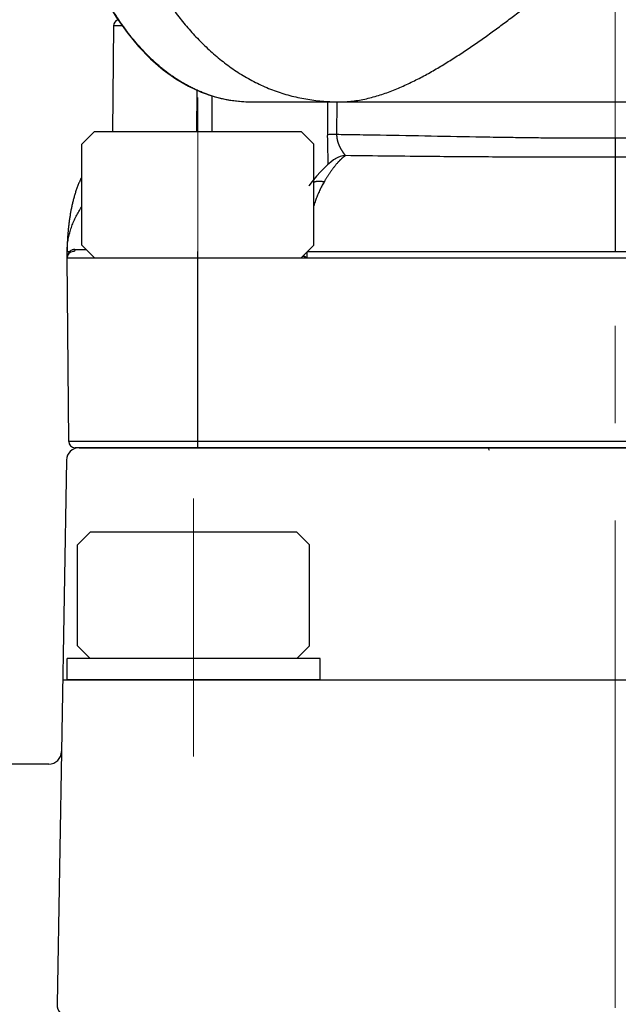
# Model space of a CAD drawing. Header units: millimetres. Extents: x 0 to 840, y 0 to 594.
# Tile 47 of 139: x 192 to 206, y 339 to 363. Entities that reach past the tile are written whole.
import ezdxf

# ---------------------------------------------------------------- set-up
doc = ezdxf.new("R2010")
doc.units = ezdxf.units.MM
doc.header["$LTSCALE"] = 0.36378
doc.linetypes.add('CENTER', pattern=[50.8, 31.75, -6.35, 6.35, -6.35])
doc.layers.add('NoLayerName_001', color=7, linetype='Continuous')
doc.layers.add('NoLayerName_007', color=7, linetype='Continuous')
doc.styles.get("Standard").update_dxf_attribs({"font": 'txt', "bigfont": 'extfont2'})
doc.dimstyles.get("Standard").update_dxf_attribs({"dimtxt": 2.5, "dimasz": 2.5, "dimexe": 1, "dimexo": 1, "dimtad": 1, "dimdec": 3, "dimzin": 0, "dimdsep": 46, "dimtxsty": 'Standard', "dimcen": 2.5, "dimadec": 3, "dimazin": 0, "dimtfac": 0.75, "dimtdec": 3, "dimtmove": 0, "dimatfit": 3, "dimfxl": 1, "dimarcsym": 0})

# ---------------------------------------------------------------- blocks, each defined once
blk = doc.blocks.new('_OPEN30')
at = {"color": 0, "linetype": 'ByBlock', "lineweight": -2}
for p, q in [((-1, 0.267949), (0, 0)), ((0, 0), (-1, -0.267949)), ((0, 0), (-1, 0))]:
    blk.add_line(p, q, dxfattribs=at)
blk = doc.blocks.new('*D58')
at = {"layer": 'Defpoints', "color": 0}
for p in [(178.699, 344.369), (206.199, 322.04), (206.199, 283.7)]:
    blk.add_point(p, dxfattribs=at)
at = {"layer": 'NoLayerName_001', "color": 0, "linetype": 'Continuous', "lineweight": 13}
for p, q in [((178.699, 342.369), (178.699, 320.04)), ((181.699, 322.04), (203.199, 322.04))]:
    blk.add_line(p, q, dxfattribs=at)
at = {"layer": 'NoLayerName_001', "color": 0, "lineweight": 13, "xscale": 3, "yscale": 3, "zscale": 3, "rotation": 180}
blk.add_blockref('_OPEN30', (178.699, 322.04), dxfattribs=at)
at = {"layer": 'NoLayerName_001', "color": 0, "lineweight": 13, "xscale": 3, "yscale": 3, "zscale": 3}
blk.add_blockref('_OPEN30', (206.199, 322.04), dxfattribs=at)
at = {"layer": 'NoLayerName_001', "color": 0, "lineweight": 13, "insert": (192.449, 327.54), "char_height": 7, "attachment_point": 5}
blk.add_mtext('\\W0.8000;27.5', dxfattribs=at)
blk = doc.blocks.new('JZB_0016')
at = {"layer": 'NoLayerName_001', "color": 8, "linetype": 'CENTER', "lineweight": 13}
blk.add_line((3, 0), (3, 1.7), dxfattribs=at)
at = {"layer": 'NoLayerName_001', "color": 7, "linetype": 'Continuous', "lineweight": 25}
for p, q in [((0, 0.6), (0, 1.1)), ((6, 1.1), (0, 1.1)), ((6, 0.6), (6, 1.1)), ((6, 0.6), (0, 0.6))]:
    blk.add_line(p, q, dxfattribs=at)

msp = doc.modelspace()

# ---------------------------------------------------------------- linework, layer by layer
at = {"layer": 'NoLayerName_001', "color": 2, "linetype": 'CENTER', "lineweight": 13}
msp.add_line((206.1991, 283.7004), (206.1991, 394.3299), dxfattribs=at)
at = {"layer": 'NoLayerName_001', "color": 7, "linetype": 'Continuous', "lineweight": 25}
for p, q in [((194.2978, 362.4201), (194.276, 359.9188)), ((197.5888, 360.6188), (214.8094, 360.6188)), ((193.5491, 359.6188), (193.8491, 359.9188)), ((193.8491, 359.9188), (198.7491, 359.9188)), ((199.0491, 359.6188), (198.7491, 359.9188)), ((193.5491, 357.2188), (193.5491, 359.6188)), ((199.0491, 357.2188), (199.0491, 359.6188)), ((199.5605, 359.2688), (199.5597, 359.2684)), ((198.9308, 358.6282), (198.9306, 358.6279)), ((193.8491, 356.9188), (193.5491, 357.2188)), ((198.7491, 356.9188), (199.0491, 357.2188)), ((193.1991, 356.9188), (193.1991, 357.0688)), ((193.1991, 356.9188), (219.1991, 356.9188)), ((193.2371, 352.5674), (193.1991, 356.9188)), ((193.8491, 356.9188), (198.7491, 356.9188)), ((219.0112, 352.4188), (193.3871, 352.4188)), ((193.4852, 352.4188), (218.8991, 352.4188)), ((218.913, 352.4188), (193.4991, 352.4188)), ((193.1853, 352.124), (192.9601, 339.2243)), ((193.4491, 350.119), (193.7491, 350.419)), ((198.6491, 350.419), (193.7491, 350.419)), ((198.9491, 350.119), (198.6491, 350.419)), ((193.4491, 347.719), (193.4491, 350.119)), ((198.9491, 347.719), (198.9491, 350.119)), ((193.7491, 347.419), (193.4491, 347.719)), ((198.6491, 347.419), (198.9491, 347.719)), ((193.0944, 346.919), (219.009, 346.919)), ((192.7647, 344.919), (191.6991, 344.919))]:
    msp.add_line(p, q, dxfattribs=at)
at = {"layer": 'NoLayerName_001', "color": 8, "linetype": 'Continuous', "lineweight": 25}
for p, q in [((194.5099, 362.4201), (194.2978, 362.4201)), ((196.2747, 359.9188), (196.282, 360.8919)), ((196.6364, 359.9188), (196.6419, 360.7574)), ((199.3743, 360.6188), (199.3708, 359.8397)), ((199.5941, 360.6188), (199.5907, 359.8415)), ((206.1977, 359.7551), (206.1991, 359.3065)), ((206.1991, 359.3065), (206.1991, 357.0688)), ((193.2497, 357.0697), (193.2619, 357.0698)), ((196.2996, 352.4188), (196.2996, 357.0688)), ((198.8848, 357.0545), (198.884, 356.9188)), ((198.8991, 357.0688), (213.4991, 357.0688)), ((219.1612, 352.5674), (193.2371, 352.5674))]:
    msp.add_line(p, q, dxfattribs=at)
at = {"layer": 'NoLayerName_001', "color": 8, "linetype": 'CENTER', "lineweight": 13}
for p, q in [((196.2991, 354.5974), (196.2991, 360.7188)), ((196.1991, 345.0976), (196.1991, 351.2191))]:
    msp.add_line(p, q, dxfattribs=at)
at = {"layer": 'NoLayerName_001', "color": 7, "linetype": 'Continuous', "lineweight": 25}
for points in [[(194.1243, 363.0196), (194.3642, 362.6265), (194.6199, 362.2642), (194.8927, 361.9319), (195.1794, 361.6345), (195.4756, 361.3771), (195.7775, 361.1604), (196.0756, 360.9868), (196.3775, 360.848), (196.6864, 360.7422), (197.0088, 360.6682), (197.3556, 360.6265), (197.5888, 360.6188)], [(199.5605, 359.2688), (199.5192, 359.2411), (199.4499, 359.1882), (199.3772, 359.1254), (199.2979, 359.0501), (199.2107, 358.9599), (199.1154, 358.854), (199.0121, 358.7309), (198.9306, 358.6279)]]:
    msp.add_lwpolyline(points, dxfattribs=at)
for centre, radius, start, end in [((194.4478, 362.4188), 0.15, 105.0442, 179.49996), ((194.7327, 357.0685), 1.5335, 179.83538, 179.9922), ((193.3491, 356.9188), 0.15, 90, 180), ((193.3871, 352.5688), 0.15, 180.5, 270), ((193.4852, 352.1188), 0.3, 90, 179), ((192.7647, 345.219), 0.3, 270, 359), ((193.26, 339.219), 0.3, 179, 270)]:
    msp.add_arc(centre, radius, start, end, dxfattribs=at)
at = {"layer": 'NoLayerName_001', "color": 8, "linetype": 'Continuous', "lineweight": 25}
for centre, radius, start, end in [((197.546, 363.6979), 3.076, 250.56275, 251.79905), ((197.5489, 363.7073), 3.0858, 251.80198, 254.77691), ((197.5532, 363.7231), 3.1021, 254.77733, 259.15773), ((197.5601, 363.7593), 3.139, 259.15903, 260.64301), ((197.575, 363.8588), 3.2396, 260.66832, 265.755), ((197.5827, 363.9548), 3.3359, 265.74565, 266.65), ((197.5881, 364.0596), 3.4409, 266.66265, 270.01215), ((199.8174, 358.862), 0.4812, 91.68223, 122.27004), ((193.4188, 356.9188), 0.2196, 176.59694, 179.99909), ((193.4173, 356.9188), 0.2182, 165.16525, 176.60026), ((193.4131, 356.9199), 0.2139, 160.81779, 165.13704), ((193.387, 356.9336), 0.1849, 129.53488, 132.5819), ((193.3835, 356.9383), 0.179, 112.65221, 129.61149), ((193.4149, 452.9585), 95.8416, 269.97974, 270.140974), ((203.7882, 352.7157), 0.6758, 206.11761, 211.31486)]:
    msp.add_arc(centre, radius, start, end, dxfattribs=at)
for points, knots in [([(193.4951, 368.2348), (193.5089, 368.1721), (193.5361, 368.0464), (193.5793, 367.8585), (193.6239, 367.6709), (193.6702, 367.4837), (193.7183, 367.2969), (193.7681, 367.1106), (193.8198, 366.9248), (193.8733, 366.7395), (193.9287, 366.5548), (193.9861, 366.3707), (194.0454, 366.1872), (194.1068, 366.0044), (194.1704, 365.8223), (194.236, 365.6409), (194.3039, 365.4604), (194.3741, 365.2807), (194.4465, 365.102), (194.5214, 364.9242), (194.5989, 364.7475), (194.6789, 364.572), (194.7616, 364.3978), (194.8472, 364.2249), (194.9355, 364.0534), (195.0269, 363.8835), (195.1213, 363.7152), (195.2189, 363.5488), (195.3197, 363.3842), (195.4239, 363.2218), (195.5315, 363.0616), (195.6426, 362.9038), (195.7573, 362.7485), (195.8758, 362.5961), (195.9981, 362.4468), (196.1245, 362.3009), (196.2549, 362.1586), (196.3896, 362.0201), (196.5287, 361.8859), (196.6716, 361.7558), (196.7712, 361.674), (196.8204, 361.6325)], [0, 0, 0, 0, 0.1928086, 0.3856342, 0.5784713, 0.7713157, 0.9641643, 1.1570153, 1.3498682, 1.5427238, 1.7355823, 1.9284402, 2.121295, 2.3141466, 2.5069968, 2.6998495, 2.8927112, 3.085589, 3.2784779, 3.4713679, 3.6642531, 3.8571329, 4.0500116, 4.2428991, 4.4358097, 4.6287406, 4.8216761, 5.0146079, 5.207536, 5.4004692, 5.5934255, 5.7864261, 5.979452, 6.1724756, 6.3654872, 6.5584968, 6.7515351, 6.9446541, 7.1378679, 7.3311078, 7.5243278, 7.5243278, 7.5243278, 7.5243278]), ([(199.6735, 360.6188), (199.7294, 360.6207), (199.8414, 360.6219), (200.0087, 360.64), (200.1749, 360.6664), (200.3395, 360.7018), (200.5022, 360.7445), (200.6628, 360.7939), (200.8214, 360.8493), (200.9779, 360.91), (201.1325, 360.9754), (201.2853, 361.0448), (201.4364, 361.1179), (201.5858, 361.1943), (201.7336, 361.2738), (201.88, 361.3559), (202.025, 361.4404), (202.1687, 361.527), (202.3112, 361.6155), (202.4526, 361.7058), (202.5929, 361.7977), (202.7323, 361.8911), (202.8708, 361.9858), (203.0084, 362.0817), (203.1453, 362.1786), (203.2815, 362.2766), (203.417, 362.3755), (203.5519, 362.4752), (203.6863, 362.5756), (203.8201, 362.6767), (203.9535, 362.7784), (204.0865, 362.8806), (204.2191, 362.9834), (204.3513, 363.0866), (204.4832, 363.1902), (204.6149, 363.2941), (204.7463, 363.3983), (204.9213, 363.5377), (205.1395, 363.7124), (205.5314, 364.0281), (205.8356, 364.2743), (206.053, 364.45)], [0, 0, 0, 0, 0.1677726, 0.3358061, 0.5041076, 0.672492, 0.84066, 1.0086134, 1.1764902, 1.3443568, 1.5122146, 1.68003, 1.8478293, 2.0156404, 2.1834685, 2.3512985, 2.519101, 2.6868756, 2.8546391, 3.022401, 3.1901639, 3.3579238, 3.5256749, 3.6934212, 3.8611673, 4.0289149, 4.1966636, 4.3644107, 4.5321532, 4.6998928, 4.8676313, 5.0353698, 5.2031081, 5.3708457, 5.5385814, 5.7063157, 5.8740498, 6.0417842, 6.3772556, 6.7127308, 7.5514186, 7.5514186, 7.5514186, 7.5514186]), ([(196.5224, 360.7973), (196.4902, 360.8093), (196.4253, 360.8325), (196.3298, 360.8719), (196.2353, 360.914), (196.1422, 360.959), (196.0504, 361.0069), (195.96, 361.0574), (195.8712, 361.1105), (195.7839, 361.166), (195.6981, 361.224), (195.6141, 361.2841), (195.5316, 361.3464), (195.4507, 361.4108), (195.3714, 361.4771), (195.2938, 361.5453), (195.2178, 361.6153), (195.1433, 361.687), (195.0705, 361.7602), (194.9992, 361.835), (194.9295, 361.9112), (194.8613, 361.9888), (194.7945, 362.0676), (194.7292, 362.1477), (194.6653, 362.2289), (194.6029, 362.3112), (194.5418, 362.3945), (194.482, 362.4787), (194.4236, 362.5639), (194.3666, 362.65), (194.3107, 362.7368), (194.2746, 362.7954), (194.2565, 362.8246)], [0, 0, 0, 0, 0.1032454, 0.2065704, 0.3099707, 0.4134347, 0.5169434, 0.6204717, 0.7239883, 0.8274578, 0.9308714, 1.0342494, 1.1376077, 1.240956, 1.3442987, 1.4476345, 1.5509569, 1.6542591, 1.7575505, 1.8608424, 1.9641415, 2.0674499, 2.1707657, 2.2740827, 2.3773912, 2.4806868, 2.583973, 2.6872516, 2.7905222, 2.8937823, 2.9970274, 3.1002509, 3.1002509, 3.1002509, 3.1002509]), ([(196.8204, 361.6325), (196.8711, 361.5929), (196.9715, 361.5121), (197.1287, 361.3995), (197.2898, 361.2926), (197.4555, 361.1928), (197.6255, 361.1001), (197.7993, 361.0149), (197.9767, 360.9375), (198.1573, 360.8682), (198.3408, 360.8072), (198.5267, 360.7551), (198.7148, 360.7117), (198.9047, 360.6769), (199.0958, 360.6503), (199.288, 360.632), (199.4806, 360.6205), (199.6092, 360.6199), (199.6735, 360.6188)], [0, 0, 0, 0, 0.1931913, 0.3863859, 0.5796596, 0.7731002, 0.9666549, 1.160229, 1.3537431, 1.5471363, 1.7403699, 1.9334335, 2.1263875, 2.3193107, 2.5122446, 2.705198, 2.8981437, 3.091008, 3.091008, 3.091008, 3.091008]), ([(199.3708, 359.8397), (199.3708, 359.8303), (199.3707, 359.8114), (199.3707, 359.7831), (199.3709, 359.7548), (199.3711, 359.7265), (199.3714, 359.6982), (199.3718, 359.6699), (199.3723, 359.6416), (199.3728, 359.6133), (199.3735, 359.585), (199.3742, 359.5567), (199.3751, 359.519), (199.3765, 359.4719), (199.379, 359.3964), (199.3812, 359.3304), (199.3829, 359.2738), (199.3837, 359.2456), (199.3844, 359.2173), (199.3849, 359.189), (199.3853, 359.1607), (199.3853, 359.1418), (199.3854, 359.1324)], [0, 0, 0, 0, 0.02830143, 0.05660296, 0.08490476, 0.11320694, 0.14150955, 0.16981263, 0.19811613, 0.22641998, 0.25472408, 0.28302827, 0.31133237, 0.36793938, 0.42454342, 0.53774831, 0.5660509, 0.59435429, 0.62265753, 0.65096, 0.67926158, 0.70756279, 0.70756279, 0.70756279, 0.70756279]), ([(199.5907, 359.8415), (199.5712, 359.8414), (199.5345, 359.8414), (199.4905, 359.8413), (199.4612, 359.8411), (199.4441, 359.841), (199.4221, 359.8408), (199.4025, 359.8405), (199.3854, 359.8403), (199.3781, 359.8401), (199.3732, 359.8399), (199.3708, 359.8397)], [0, 0, 0, 0, 0.05864875, 0.10996815, 0.13196176, 0.14662328, 0.16128392, 0.1979415, 0.20527495, 0.21260661, 0.21993687, 0.21993687, 0.21993687, 0.21993687]), ([(199.5907, 359.8415), (199.5908, 359.8378), (199.5908, 359.8304), (199.5912, 359.8194), (199.5919, 359.8083), (199.5927, 359.7973), (199.5937, 359.7863), (199.595, 359.7753), (199.5964, 359.7643), (199.5981, 359.7533), (199.6, 359.7424), (199.6021, 359.7315), (199.6043, 359.7207), (199.6068, 359.7099), (199.6094, 359.6992), (199.6123, 359.6885), (199.6153, 359.6778), (199.6185, 359.6673), (199.6218, 359.6567), (199.6254, 359.6462), (199.629, 359.6358), (199.6329, 359.6254), (199.6368, 359.6151), (199.641, 359.6049), (199.6452, 359.5947), (199.6496, 359.5845), (199.6542, 359.5744), (199.6589, 359.5644), (199.6636, 359.5544), (199.6685, 359.5445), (199.6736, 359.5347), (199.6787, 359.5249), (199.6839, 359.5152), (199.6893, 359.5055), (199.6948, 359.4959), (199.7003, 359.4863), (199.706, 359.4768), (199.7117, 359.4674), (199.7175, 359.458), (199.7235, 359.4487), (199.7275, 359.4425), (199.7295, 359.4394)], [0, 0, 0, 0, 0.01105395, 0.0221131, 0.03317695, 0.04424483, 0.05531596, 0.06638942, 0.07746414, 0.08853899, 0.09961268, 0.11068385, 0.12175141, 0.13281598, 0.14387853, 0.15493978, 0.16600027, 0.17706028, 0.1881199, 0.19917902, 0.21023732, 0.22129451, 0.23235096, 0.24340712, 0.25446329, 0.26551957, 0.27657593, 0.28763216, 0.29868792, 0.30974298, 0.32079751, 0.33185168, 0.34290554, 0.35395904, 0.36501204, 0.37606433, 0.38711605, 0.39816777, 0.40922002, 0.42027326, 0.4313279, 0.4313279, 0.4313279, 0.4313279]), ([(206.1986, 359.7551), (206.1252, 359.7549), (205.9783, 359.7545), (205.6846, 359.7543), (205.3174, 359.755), (204.8769, 359.7574), (204.4363, 359.7612), (203.9958, 359.7665), (203.4818, 359.7739), (202.3071, 359.794), (201.0591, 359.8197), (199.9578, 359.8366), (199.6641, 359.8405), (199.5907, 359.8415)], [0, 0, 0, 0, 0.2202855, 0.4405717, 0.8811455, 1.3217203, 1.7622939, 2.2028653, 2.6434363, 3.3042937, 5.7274309, 6.3882868, 6.608572, 6.608572, 6.608572, 6.608572]), ([(212.8075, 359.8415), (212.5872, 359.8383), (212.1466, 359.8323), (210.8983, 359.8112), (209.7235, 359.7867), (208.6221, 359.7696), (208.1815, 359.7637), (207.7408, 359.7591), (207.3002, 359.756), (206.933, 359.7547), (206.6392, 359.7544), (206.4189, 359.7545), (206.272, 359.7549), (206.1986, 359.7551)], [0, 0, 0, 0, 0.6609632, 1.3219271, 3.7454597, 4.1861027, 4.6267454, 5.0673896, 5.5080358, 5.948682, 6.1690047, 6.3893268, 6.6096481, 6.6096481, 6.6096481, 6.6096481]), ([(199.8032, 359.3429), (199.7997, 359.3408), (199.7926, 359.3367), (199.7823, 359.33), (199.7721, 359.323), (199.7621, 359.3158), (199.7522, 359.3084), (199.7425, 359.3007), (199.733, 359.2928), (199.7236, 359.2848), (199.7143, 359.2766), (199.7052, 359.2684), (199.6961, 359.26), (199.6872, 359.2515), (199.6783, 359.2429), (199.6696, 359.2342), (199.661, 359.2254), (199.6524, 359.2165), (199.6439, 359.2075), (199.6356, 359.1985), (199.6273, 359.1894), (199.6218, 359.1832), (199.619, 359.1802)], [0, 0, 0, 0, 0.01232326, 0.02464812, 0.03697954, 0.0493201, 0.06167022, 0.0740283, 0.08639099, 0.09875337, 0.11110945, 0.12345736, 0.13579884, 0.14813546, 0.16046853, 0.17279912, 0.18512807, 0.19745597, 0.20978322, 0.22211002, 0.23443635, 0.24676205, 0.24676205, 0.24676205, 0.24676205]), ([(199.7295, 359.4394), (199.7315, 359.4363), (199.7356, 359.4302), (199.7418, 359.421), (199.7481, 359.4119), (199.7544, 359.4029), (199.7609, 359.394), (199.7675, 359.3851), (199.7742, 359.3763), (199.7811, 359.3676), (199.7881, 359.359), (199.7951, 359.3505), (199.8006, 359.3455), (199.8032, 359.343)], [0, 0, 0, 0, 0.01105622, 0.02211268, 0.03316733, 0.0442184, 0.05526438, 0.06630555, 0.07734945, 0.08840584, 0.0994841, 0.11056044, 0.12160199, 0.12160199, 0.12160199, 0.12160199]), ([(206.1991, 359.3065), (205.7727, 359.3064), (205.0905, 359.3058), (204.1524, 359.3075), (203.3849, 359.3102), (202.6173, 359.3147), (201.4235, 359.3245), (200.4854, 359.3357), (199.8032, 359.343)], [0, 0, 0, 0, 1.2792135, 2.046742, 2.814269, 3.581795, 4.3493214, 6.3960578, 6.3960578, 6.3960578, 6.3960578]), ([(212.595, 359.343), (211.9128, 359.3357), (210.9748, 359.3245), (209.7809, 359.3147), (209.0134, 359.3102), (208.1606, 359.3072), (207.2225, 359.3057), (206.5402, 359.3064), (206.1991, 359.3065)], [0, 0, 0, 0, 2.0467364, 2.8142629, 3.5817888, 4.3493159, 5.3726873, 6.3960579, 6.3960579, 6.3960579, 6.3960579]), ([(199.619, 359.1802), (199.6128, 359.1731), (199.6003, 359.1589), (199.582, 359.1373), (199.564, 359.1154), (199.5464, 359.0933), (199.529, 359.0709), (199.5119, 359.0483), (199.495, 359.0255), (199.4784, 359.0026), (199.462, 358.9795), (199.4457, 358.9562), (199.4297, 358.9328), (199.4139, 358.9093), (199.3983, 358.8857), (199.3828, 358.862), (199.3675, 358.8381), (199.3524, 358.8142), (199.3375, 358.7901), (199.3227, 358.766), (199.308, 358.7417), (199.2984, 358.7255), (199.2935, 358.7174)], [0, 0, 0, 0, 0.02831945, 0.05664068, 0.08496627, 0.11329762, 0.141635, 0.16997767, 0.1983239, 0.2266711, 0.25501586, 0.28335545, 0.31169049, 0.34002204, 0.36835094, 0.3966779, 0.42500343, 0.45332789, 0.48165147, 0.50997425, 0.53829611, 0.56661682, 0.56661682, 0.56661682, 0.56661682]), ([(199.2935, 358.7174), (199.2893, 358.7184), (199.2808, 358.7205), (199.2679, 358.7232), (199.255, 358.7256), (199.242, 358.7277), (199.2289, 358.7295), (199.2159, 358.7309), (199.2027, 358.7319), (199.1896, 358.7326), (199.1764, 358.7329), (199.1632, 358.7328), (199.1501, 358.7323), (199.1369, 358.7314), (199.1238, 358.7301), (199.1108, 358.7282), (199.0978, 358.726), (199.085, 358.7232), (199.0722, 358.7199), (199.0602, 358.7164), (199.0526, 358.7136), (199.0491, 358.7124)], [0, 0, 0, 0, 0.01313616, 0.02628228, 0.03943531, 0.05259287, 0.06575333, 0.07891578, 0.09208016, 0.10524722, 0.11841846, 0.13159254, 0.14476577, 0.15793572, 0.17110158, 0.18426418, 0.19742618, 0.21059216, 0.22376752, 0.23694984, 0.24801254, 0.24801254, 0.24801254, 0.24801254]), ([(199.2935, 358.7174), (199.284, 358.7008), (199.2647, 358.668), (199.2377, 358.6175), (199.2117, 358.5665), (199.187, 358.5148), (199.1635, 358.4626), (199.1411, 358.4099), (199.1198, 358.3568), (199.0995, 358.3032), (199.0803, 358.2493), (199.0635, 358.1995), (199.0535, 358.1676), (199.0491, 358.1538)], [0, 0, 0, 0, 0.05719846, 0.11441681, 0.17165724, 0.228917, 0.2861887, 0.34346062, 0.40071832, 0.45796001, 0.51519226, 0.57241991, 0.61562167, 0.61562167, 0.61562167, 0.61562167]), ([(193.1991, 357.0688), (193.1995, 357.0688), (193.2003, 357.0689), (193.2014, 357.0688), (193.2025, 357.069), (193.2036, 357.0691), (193.2047, 357.0691), (193.2058, 357.0691), (193.207, 357.0691), (193.2081, 357.0691), (193.2096, 357.0692), (193.2111, 357.0692), (193.2126, 357.0693), (193.2137, 357.0693), (193.2148, 357.0693), (193.2212, 357.0694), (193.2298, 357.0695), (193.2411, 357.0696), (193.2467, 357.0696), (193.2497, 357.0697)], [0, 0, 0, 0, 0.00121097, 0.002373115, 0.003358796, 0.004418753, 0.005557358, 0.006731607, 0.007897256, 0.009037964, 0.010160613, 0.012381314, 0.01349368, 0.014612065, 0.015735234, 0.01686185, 0.0337396, 0.04161287, 0.05061245, 0.05061245, 0.05061245, 0.05061245]), ([(193.2355, 357.0386), (193.235, 357.0379), (193.234, 357.0364), (193.2325, 357.0341), (193.231, 357.0318), (193.2296, 357.0295), (193.2282, 357.0271), (193.2268, 357.0248), (193.2255, 357.0224), (193.2242, 357.02), (193.2229, 357.0176), (193.2217, 357.0152), (193.2205, 357.0127), (193.2193, 357.0103), (193.2182, 357.0078), (193.2171, 357.0053), (193.216, 357.0028), (193.215, 357.0003), (193.2139, 356.9978), (193.213, 356.9952), (193.212, 356.9927), (193.2114, 356.991), (193.2111, 356.9901)], [0, 0, 0, 0, 0.002717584, 0.005435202, 0.008153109, 0.010871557, 0.013590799, 0.016311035, 0.01903221, 0.021754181, 0.024476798, 0.027199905, 0.029923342, 0.03264694, 0.035370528, 0.038093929, 0.040816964, 0.043539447, 0.046261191, 0.048982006, 0.0517017, 0.054420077, 0.054420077, 0.054420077, 0.054420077]), ([(193.2619, 357.0698), (193.2614, 357.0693), (193.2604, 357.0684), (193.259, 357.0669), (193.2575, 357.0655), (193.2561, 357.064), (193.2547, 357.0625), (193.2533, 357.061), (193.2519, 357.0595), (193.2505, 357.058), (193.2492, 357.0565), (193.2479, 357.0549), (193.2465, 357.0533), (193.2452, 357.0517), (193.244, 357.0501), (193.2427, 357.0485), (193.2415, 357.0469), (193.2402, 357.0453), (193.239, 357.0436), (193.2378, 357.042), (193.2366, 357.0403), (193.2359, 357.0392), (193.2355, 357.0386)], [0, 0, 0, 0, 0.002043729, 0.004087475, 0.00613136, 0.008175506, 0.010220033, 0.012265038, 0.014310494, 0.016356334, 0.018402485, 0.020448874, 0.022495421, 0.024542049, 0.026588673, 0.028635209, 0.030681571, 0.032727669, 0.034773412, 0.036818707, 0.03886346, 0.040907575, 0.040907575, 0.040907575, 0.040907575]), ([(193.2619, 357.0698), (193.262, 357.0691), (193.2623, 357.0678), (193.2625, 357.0657), (193.2627, 357.0637), (193.2629, 357.0616), (193.2629, 357.0596), (193.2628, 357.0575), (193.2626, 357.0555), (193.2624, 357.0535), (193.262, 357.0514), (193.2615, 357.0494), (193.2609, 357.0474), (193.2602, 357.0455), (193.2594, 357.0436), (193.2585, 357.0417), (193.2575, 357.0399), (193.2563, 357.0382), (193.2551, 357.0366), (193.2538, 357.035), (193.2524, 357.0335), (193.2514, 357.0326), (193.2509, 357.0321)], [0, 0, 0, 0, 0.002035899, 0.004078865, 0.006126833, 0.008178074, 0.010231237, 0.012285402, 0.014340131, 0.016395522, 0.018452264, 0.020511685, 0.022575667, 0.024644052, 0.026714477, 0.028784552, 0.030852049, 0.032915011, 0.034971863, 0.037021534, 0.039063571, 0.041098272, 0.041098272, 0.041098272, 0.041098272]), ([(193.381, 357.1169), (193.3799, 357.1169), (193.3776, 357.1169), (193.3742, 357.1168), (193.3708, 357.1166), (193.3674, 357.1164), (193.364, 357.1161), (193.3606, 357.1157), (193.3572, 357.1152), (193.3538, 357.1147), (193.3505, 357.1142), (193.3471, 357.1135), (193.3438, 357.1128), (193.3404, 357.112), (193.3371, 357.1112), (193.3338, 357.1103), (193.3305, 357.1093), (193.3273, 357.1083), (193.3241, 357.1072), (193.3208, 357.106), (193.3177, 357.1048), (193.3156, 357.1039), (193.3145, 357.1035)], [0, 0, 0, 0, 0.003403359, 0.006806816, 0.010211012, 0.013616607, 0.017024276, 0.020434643, 0.023847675, 0.027262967, 0.030680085, 0.03409858, 0.037517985, 0.040937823, 0.044357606, 0.047776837, 0.051195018, 0.054611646, 0.05802622, 0.06143824, 0.064847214, 0.068252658, 0.068252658, 0.068252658, 0.068252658]), ([(193.381, 357.1169), (193.381, 357.1162), (193.3809, 357.1148), (193.3808, 357.1127), (193.3806, 357.1106), (193.3803, 357.1085), (193.38, 357.1065), (193.3797, 357.1044), (193.3792, 357.1023), (193.3788, 357.1003), (193.3782, 357.0983), (193.3776, 357.0962), (193.3769, 357.0942), (193.3762, 357.0923), (193.3754, 357.0903), (193.3745, 357.0884), (193.3735, 357.0866), (193.3725, 357.0847), (193.3714, 357.0829), (193.3702, 357.0812), (193.3689, 357.0795), (193.3676, 357.0779), (193.3661, 357.0764), (193.3645, 357.0749), (193.3629, 357.0736), (193.3611, 357.0724), (193.3593, 357.0714), (193.3574, 357.0705), (193.3554, 357.0697), (193.3533, 357.0692), (193.3512, 357.0688), (193.3498, 357.0688), (193.3491, 357.0688)], [0, 0, 0, 0, 0.002095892, 0.004193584, 0.006292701, 0.008392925, 0.010493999, 0.012595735, 0.014698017, 0.016800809, 0.018904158, 0.021007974, 0.02311157, 0.025214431, 0.027316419, 0.029417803, 0.031519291, 0.033622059, 0.035727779, 0.03783781, 0.039949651, 0.042060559, 0.044169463, 0.046277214, 0.048386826, 0.050503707, 0.0526329, 0.054767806, 0.056899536, 0.059021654, 0.061131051, 0.063228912, 0.063228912, 0.063228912, 0.063228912]), ([(198.884, 356.9188), (198.8708, 356.9247), (198.8489, 356.9347), (198.8226, 356.9466), (198.805, 356.9545), (198.7959, 356.9585), (198.7913, 356.9606), (198.791, 356.9607)], [0, 0, 0, 0, 0.04335673, 0.07226064, 0.0867129, 0.1011656, 0.10196777, 0.10196777, 0.10196777, 0.10196777]), ([(198.884, 356.9188), (198.8721, 356.9266), (198.8524, 356.9398), (198.8286, 356.9555), (198.8134, 356.9655), (198.8061, 356.9703), (198.8028, 356.9724)], [0, 0, 0, 0, 0.042744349, 0.07123959, 0.085487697, 0.097329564, 0.097329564, 0.097329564, 0.097329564])]:
    msp.add_open_spline(points, degree=3, knots=knots, dxfattribs=at)
at = {"layer": 'NoLayerName_001', "color": 7, "linetype": 'Continuous', "lineweight": 25}
for points, knots in [([(193.5491, 358.8434), (193.545, 358.8354), (193.5339, 358.8142), (193.5167, 358.7793), (193.4978, 358.7385), (193.4798, 358.6973), (193.4626, 358.6558), (193.4462, 358.6139), (193.4305, 358.5718), (193.4156, 358.5294), (193.4013, 358.4868), (193.3878, 358.4439), (193.3748, 358.4009), (193.3625, 358.3577), (193.3507, 358.3143), (193.3395, 358.2708), (193.3288, 358.2271), (193.3186, 358.1834), (193.3089, 358.1395), (193.2997, 358.0955), (193.291, 358.0514), (193.2827, 358.0073), (193.2749, 357.963), (193.2675, 357.9187), (193.2605, 357.8743), (193.2538, 357.8299), (193.2498, 357.8002), (193.2477, 357.7854)], [0, 0, 0, 0, 0.026874, 0.0718312, 0.1167879, 0.1617443, 0.2066959, 0.2516398, 0.2965808, 0.3415224, 0.3864664, 0.4314128, 0.47636, 0.5213045, 0.5662432, 0.6111776, 0.6561099, 0.7010415, 0.7459732, 0.7909052, 0.8358369, 0.8807674, 0.9256961, 0.970624, 1.0155516, 1.0604792, 1.1054068, 1.1054068, 1.1054068, 1.1054068]), ([(193.1991, 357.073), (193.1996, 357.0943), (193.2, 357.1371), (193.2044, 357.2011), (193.211, 357.265), (193.2201, 357.3287), (193.2315, 357.392), (193.2452, 357.4549), (193.2611, 357.5173), (193.2791, 357.579), (193.2992, 357.6401), (193.3211, 357.7005), (193.345, 357.76), (193.3708, 357.8189), (193.3982, 357.8769), (193.4274, 357.934), (193.4581, 357.9904), (193.4905, 358.0458), (193.5208, 358.0949), (193.5409, 358.1253), (193.5491, 358.1378)], [0, 0, 0, 0, 0.0640857, 0.1282449, 0.192478, 0.2567765, 0.3211235, 0.3854945, 0.4498585, 0.5141787, 0.5784384, 0.6426563, 0.7068491, 0.7710288, 0.8352023, 0.899372, 0.9635361, 1.0276897, 1.091836, 1.1368396, 1.1368396, 1.1368396, 1.1368396]), ([(193.2477, 357.7854), (193.2458, 357.7705), (193.2418, 357.7409), (193.2364, 357.6963), (193.2314, 357.6516), (193.2267, 357.6069), (193.2224, 357.5622), (193.2184, 357.5175), (193.2148, 357.4727), (193.2116, 357.4279), (193.2087, 357.383), (193.2062, 357.3382), (193.2041, 357.2933), (193.2023, 357.2484), (193.2009, 357.2035), (193.1999, 357.1586), (193.1992, 357.1137), (193.1992, 357.0837), (193.1991, 357.0688)], [0, 0, 0, 0, 0.04492756, 0.08985459, 0.13478057, 0.1797057, 0.22463044, 0.26955519, 0.3144803, 0.35940604, 0.40433266, 0.4492603, 0.49418835, 0.53911586, 0.58404209, 0.62896648, 0.67388874, 0.71880877, 0.71880877, 0.71880877, 0.71880877])]:
    msp.add_open_spline(points, degree=3, knots=knots, dxfattribs=at)
at = {"layer": 'NoLayerName_007', "color": 7, "linetype": 'Continuous', "lineweight": 25}
msp.add_line((199.6735, 360.6188), (212.7247, 360.6188), dxfattribs=at)

# ---------------------------------------------------------------- block references
at = {"layer": 'NoLayerName_001'}
msp.add_blockref('JZB_0016', (193.1991, 346.319), dxfattribs=at)

# ---------------------------------------------------------------- dimensions: what is measured, and where the dimension line sits
at = {"layer": 'NoLayerName_001', "color": 3, "linetype": 'Continuous', "lineweight": 13}
dim = msp.add_linear_dim(base=(206.1991, 322.0396), p1=(178.6991, 344.369), p2=(206.1991, 283.7004), text='\\W0.8000;<>', dimstyle='Standard', override={"dimtxt": 7, "dimasz": 3, "dimexe": 2, "dimexo": 2, "dimgap": 2, "dimzin": 8, "dimblk": 'OPEN30', "dimse2": 1, "dimclrd": 0, "dimclre": 0, "dimclrt": 0, "dimtp": 0, "dimtm": 0, "dimlwd": 13, "dimlwe": 13}, dxfattribs=at)
dim.commit()
dim.dimension.update_dxf_attribs({"geometry": '*D58', "text_midpoint": (192.4491, 322.0396), "dimtype": 160})

doc.saveas('drawing.dxf')
